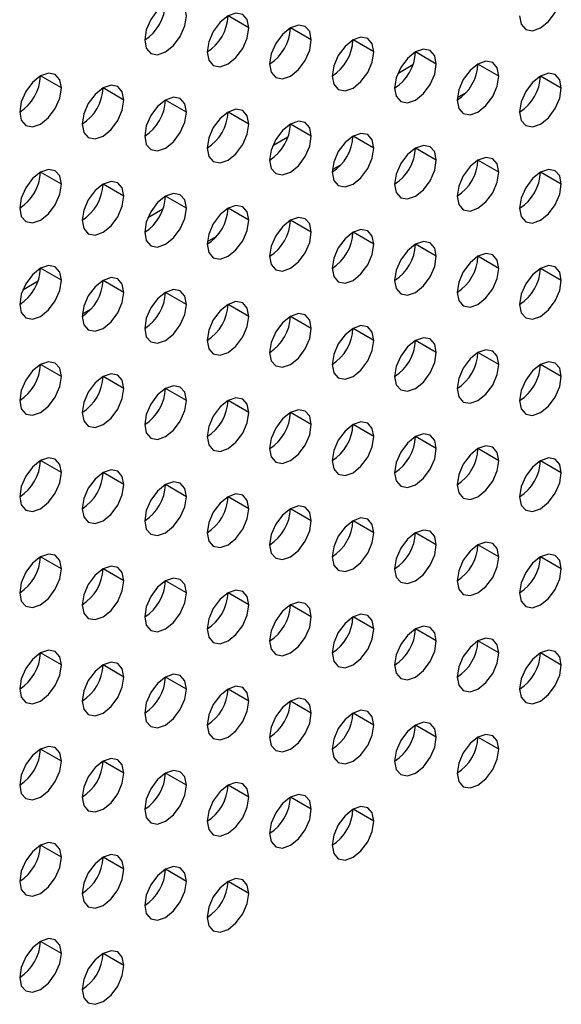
# Model space of a CAD drawing. Header units: millimetres. Extents: x 0 to 1118, y 0 to 864.
# Tile 151 of 256: x 946.16 to 948, y 612.69 to 616.03. Entities that reach past the tile are written whole.
import ezdxf

# ---------------------------------------------------------------- set-up
doc = ezdxf.new("R2010")
doc.units = ezdxf.units.MM

msp = doc.modelspace()

# ---------------------------------------------------------------- linework, layer by layer
at = {"color": 7, "linetype": 'Continuous', "lineweight": 25}
for p, q in [((946.9351, 616.0031), (946.8644, 616.0439)), ((947.1472, 615.9622), (947.0765, 616.003)), ((947.3594, 615.9214), (947.2887, 615.9622)), ((947.5715, 615.8805), (947.5008, 615.9213)), ((947.7836, 615.8397), (947.7129, 615.8805)), ((946.2987, 615.799), (946.228, 615.8398)), ((947.9958, 615.7988), (947.925, 615.8397)), ((946.5108, 615.7581), (946.4401, 615.799)), ((946.723, 615.7173), (946.6523, 615.7581)), ((947.672, 615.7828), (947.6425, 615.7658)), ((946.9351, 615.6765), (946.8644, 615.7173)), ((947.1472, 615.6356), (947.0765, 615.6764)), ((947.3594, 615.5948), (947.2887, 615.6356)), ((947.5715, 615.5539), (947.5008, 615.5947)), ((947.7836, 615.5131), (947.7129, 615.5539)), ((947.2477, 615.5379), (947.2182, 615.5209)), ((946.2987, 615.4724), (946.228, 615.5132)), ((947.9958, 615.4722), (947.925, 615.513)), ((946.5108, 615.4315), (946.4401, 615.4723)), ((946.723, 615.3907), (946.6523, 615.4315)), ((946.9351, 615.3498), (946.8644, 615.3907)), ((947.1472, 615.309), (947.0765, 615.3498)), ((946.8235, 615.293), (946.794, 615.276)), ((947.3594, 615.2681), (947.2887, 615.309)), ((947.5715, 615.2273), (947.5008, 615.2681)), ((947.7836, 615.1864), (947.7129, 615.2273)), ((946.2987, 615.1458), (946.228, 615.1866)), ((947.9958, 615.1456), (947.925, 615.1864)), ((946.5108, 615.1049), (946.4401, 615.1457)), ((946.723, 615.0641), (946.6523, 615.1049)), ((946.3992, 615.0481), (946.3697, 615.031)), ((946.9351, 615.0232), (946.8644, 615.064)), ((947.1472, 614.9824), (947.0765, 615.0232)), ((947.3594, 614.9415), (947.2887, 614.9823)), ((947.5715, 614.9007), (947.5008, 614.9415)), ((947.7836, 614.8598), (947.7129, 614.9007)), ((946.2987, 614.8191), (946.228, 614.86)), ((947.9958, 614.819), (947.925, 614.8598)), ((946.5108, 614.7783), (946.4401, 614.8191)), ((946.723, 614.7374), (946.6523, 614.7783)), ((946.9351, 614.6966), (946.8644, 614.7374)), ((947.1472, 614.6558), (947.0765, 614.6966)), ((947.3594, 614.6149), (947.2887, 614.6557)), ((947.5715, 614.5741), (947.5008, 614.6149)), ((947.7836, 614.5332), (947.7129, 614.574)), ((946.2987, 614.4925), (946.228, 614.5333)), ((947.9958, 614.4924), (947.925, 614.5332)), ((946.5108, 614.4517), (946.4401, 614.4925)), ((946.723, 614.4108), (946.6523, 614.4517)), ((946.9351, 614.37), (946.8644, 614.4108)), ((947.1472, 614.3291), (947.0765, 614.37)), ((947.3594, 614.2883), (947.2887, 614.3291)), ((947.5715, 614.2474), (947.5008, 614.2883)), ((947.7836, 614.2066), (947.7129, 614.2474)), ((946.2987, 614.1659), (946.228, 614.2067)), ((947.9958, 614.1658), (947.925, 614.2066)), ((946.5108, 614.1251), (946.4401, 614.1659)), ((946.723, 614.0842), (946.6523, 614.125)), ((946.9351, 614.0434), (946.8644, 614.0842)), ((947.1472, 614.0025), (947.0765, 614.0433)), ((947.3594, 613.9617), (947.2887, 614.0025)), ((947.5715, 613.9208), (947.5008, 613.9616)), ((947.7836, 613.88), (947.7129, 613.9208)), ((946.2987, 613.8393), (946.228, 613.8801)), ((947.9958, 613.8391), (947.925, 613.88)), ((946.5108, 613.7984), (946.4401, 613.8393)), ((946.723, 613.7576), (946.6523, 613.7984)), ((946.9351, 613.7168), (946.8644, 613.7576)), ((947.1472, 613.6759), (947.0765, 613.7167)), ((947.3594, 613.6351), (947.2887, 613.6759)), ((947.5715, 613.5942), (947.5008, 613.635)), ((947.7836, 613.5534), (947.7129, 613.5942)), ((946.2987, 613.5127), (946.228, 613.5535)), ((946.5108, 613.4718), (946.4401, 613.5127)), ((946.723, 613.431), (946.6523, 613.4718)), ((946.9351, 613.3901), (946.8644, 613.431)), ((947.1472, 613.3493), (947.0765, 613.3901)), ((947.3594, 613.3084), (947.2887, 613.3493)), ((946.2987, 613.1861), (946.228, 613.2269)), ((946.5108, 613.1452), (946.4401, 613.186)), ((946.723, 613.1044), (946.6523, 613.1452)), ((946.9351, 613.0635), (946.8644, 613.1043)), ((946.2987, 612.8594), (946.228, 612.9003)), ((946.5108, 612.8186), (946.4401, 612.8594))]:
    msp.add_line(p, q, dxfattribs=at)
at = {"color": 8, "linetype": 'Continuous', "lineweight": 25}
for p, q in [((947.4922, 615.8773), (947.4405, 615.8475)), ((947.0679, 615.6324), (947.0162, 615.6026)), ((946.6437, 615.3875), (946.5919, 615.3576)), ((946.2194, 615.1426), (946.1677, 615.1127))]:
    msp.add_line(p, q, dxfattribs=at)
at = {"color": 7, "linetype": 'Continuous', "lineweight": 25, "flags": 128}
for points in [[(947.8543, 616.0438), (947.8597, 616.0157), (947.875, 615.998), (947.898, 615.9936), (947.925, 616.003), (947.9521, 616.0248), (947.975, 616.0558), (947.9904, 616.0911), (947.9958, 616.1254)], [(946.723, 616.0439), (946.7176, 616.0721), (946.7023, 616.0897), (946.6793, 616.0942), (946.6523, 616.0847), (946.6252, 616.0629), (946.6023, 616.032), (946.5869, 615.9966), (946.5815, 615.9623)], [(946.9351, 616.0031), (946.9297, 616.0312), (946.9144, 616.0488), (946.8914, 616.0533), (946.8644, 616.0439), (946.8373, 616.0221), (946.8144, 615.9911), (946.7991, 615.9558), (946.7937, 615.9214)], [(946.5815, 615.9623), (946.5869, 615.9341), (946.6023, 615.9165), (946.6252, 615.912), (946.6523, 615.9214), (946.6793, 615.9433), (946.7023, 615.9742), (946.7176, 616.0096), (946.723, 616.0439)], [(946.7937, 615.9214), (946.7991, 615.8933), (946.8144, 615.8756), (946.8373, 615.8712), (946.8644, 615.8806), (946.8914, 615.9024), (946.9144, 615.9334), (946.9297, 615.9687), (946.9351, 616.0031)], [(947.1472, 615.9622), (947.1418, 615.9904), (947.1265, 616.008), (947.1036, 616.0125), (947.0765, 616.0031), (947.0495, 615.9812), (947.0265, 615.9503), (947.0112, 615.9149), (947.0058, 615.8806)], [(947.0058, 615.8806), (947.0112, 615.8524), (947.0265, 615.8348), (947.0495, 615.8303), (947.0765, 615.8397), (947.1036, 615.8616), (947.1265, 615.8925), (947.1418, 615.9279), (947.1472, 615.9622)], [(947.3594, 615.9214), (947.354, 615.9495), (947.3387, 615.9672), (947.3157, 615.9716), (947.2887, 615.9622), (947.2616, 615.9404), (947.2387, 615.9094), (947.2233, 615.8741), (947.2179, 615.8397)], [(947.2179, 615.8397), (947.2233, 615.8116), (947.2387, 615.794), (947.2616, 615.7895), (947.2887, 615.7989), (947.3157, 615.8207), (947.3387, 615.8517), (947.354, 615.887), (947.3594, 615.9214)], [(947.5715, 615.8805), (947.5661, 615.9087), (947.5508, 615.9263), (947.5278, 615.9308), (947.5008, 615.9214), (947.4737, 615.8995), (947.4508, 615.8686), (947.4355, 615.8332), (947.4301, 615.7989)], [(947.7836, 615.8397), (947.7782, 615.8678), (947.7629, 615.8855), (947.74, 615.8899), (947.7129, 615.8805), (947.6859, 615.8587), (947.6629, 615.8277), (947.6476, 615.7924), (947.6422, 615.758)], [(947.4301, 615.7989), (947.4355, 615.7707), (947.4508, 615.7531), (947.4737, 615.7486), (947.5008, 615.7581), (947.5278, 615.7799), (947.5508, 615.8108), (947.5661, 615.8462), (947.5715, 615.8805)], [(946.2987, 615.799), (946.2933, 615.8271), (946.278, 615.8448), (946.2551, 615.8492), (946.228, 615.8398), (946.2009, 615.818), (946.178, 615.787), (946.1627, 615.7517), (946.1573, 615.7174)], [(947.6422, 615.758), (947.6476, 615.7299), (947.6629, 615.7123), (947.6859, 615.7078), (947.7129, 615.7172), (947.74, 615.739), (947.7629, 615.77), (947.7782, 615.8053), (947.7836, 615.8397)], [(947.9958, 615.7988), (947.9904, 615.827), (947.975, 615.8446), (947.9521, 615.8491), (947.925, 615.8397), (947.898, 615.8178), (947.875, 615.7869), (947.8597, 615.7515), (947.8543, 615.7172)], [(946.1573, 615.7174), (946.1627, 615.6892), (946.178, 615.6716), (946.2009, 615.6671), (946.228, 615.6765), (946.2551, 615.6984), (946.278, 615.7293), (946.2933, 615.7646), (946.2987, 615.799)], [(946.5108, 615.7581), (946.5055, 615.7863), (946.4901, 615.8039), (946.4672, 615.8084), (946.4401, 615.799), (946.4131, 615.7771), (946.3901, 615.7462), (946.3748, 615.7109), (946.3694, 615.6765)], [(947.8543, 615.7172), (947.8597, 615.6891), (947.875, 615.6714), (947.898, 615.667), (947.925, 615.6764), (947.9521, 615.6982), (947.975, 615.7291), (947.9904, 615.7645), (947.9958, 615.7988)], [(946.3694, 615.6765), (946.3748, 615.6484), (946.3901, 615.6307), (946.4131, 615.6263), (946.4401, 615.6357), (946.4672, 615.6575), (946.4901, 615.6885), (946.5055, 615.7238), (946.5108, 615.7581)], [(946.723, 615.7173), (946.7176, 615.7454), (946.7023, 615.7631), (946.6793, 615.7675), (946.6523, 615.7581), (946.6252, 615.7363), (946.6023, 615.7054), (946.5869, 615.67), (946.5815, 615.6357)], [(946.5815, 615.6357), (946.5869, 615.6075), (946.6023, 615.5899), (946.6252, 615.5854), (946.6523, 615.5948), (946.6793, 615.6167), (946.7023, 615.6476), (946.7176, 615.6829), (946.723, 615.7173)], [(946.9351, 615.6765), (946.9297, 615.7046), (946.9144, 615.7222), (946.8914, 615.7267), (946.8644, 615.7173), (946.8373, 615.6954), (946.8144, 615.6645), (946.7991, 615.6292), (946.7937, 615.5948)], [(947.1472, 615.6356), (947.1418, 615.6637), (947.1265, 615.6814), (947.1036, 615.6858), (947.0765, 615.6764), (947.0495, 615.6546), (947.0265, 615.6237), (947.0112, 615.5883), (947.0058, 615.554)], [(946.7937, 615.5948), (946.7991, 615.5667), (946.8144, 615.549), (946.8373, 615.5446), (946.8644, 615.554), (946.8914, 615.5758), (946.9144, 615.6068), (946.9297, 615.6421), (946.9351, 615.6765)], [(947.0058, 615.554), (947.0112, 615.5258), (947.0265, 615.5082), (947.0495, 615.5037), (947.0765, 615.5131), (947.1036, 615.535), (947.1265, 615.5659), (947.1418, 615.6012), (947.1472, 615.6356)], [(947.3594, 615.5948), (947.354, 615.6229), (947.3387, 615.6405), (947.3157, 615.645), (947.2887, 615.6356), (947.2616, 615.6138), (947.2387, 615.5828), (947.2233, 615.5475), (947.2179, 615.5131)], [(947.2179, 615.5131), (947.2233, 615.485), (947.2387, 615.4673), (947.2616, 615.4629), (947.2887, 615.4723), (947.3157, 615.4941), (947.3387, 615.5251), (947.354, 615.5604), (947.3594, 615.5948)], [(947.5715, 615.5539), (947.5661, 615.5821), (947.5508, 615.5997), (947.5278, 615.6042), (947.5008, 615.5947), (947.4737, 615.5729), (947.4508, 615.542), (947.4355, 615.5066), (947.4301, 615.4723)], [(947.4301, 615.4723), (947.4355, 615.4441), (947.4508, 615.4265), (947.4737, 615.422), (947.5008, 615.4314), (947.5278, 615.4533), (947.5508, 615.4842), (947.5661, 615.5196), (947.5715, 615.5539)], [(947.7836, 615.5131), (947.7782, 615.5412), (947.7629, 615.5588), (947.74, 615.5633), (947.7129, 615.5539), (947.6859, 615.5321), (947.6629, 615.5011), (947.6476, 615.4658), (947.6422, 615.4314)], [(946.2987, 615.4724), (946.2933, 615.5005), (946.278, 615.5182), (946.2551, 615.5226), (946.228, 615.5132), (946.2009, 615.4914), (946.178, 615.4604), (946.1627, 615.4251), (946.1573, 615.3907)], [(947.9958, 615.4722), (947.9904, 615.5004), (947.975, 615.518), (947.9521, 615.5225), (947.925, 615.5131), (947.898, 615.4912), (947.875, 615.4603), (947.8597, 615.4249), (947.8543, 615.3906)], [(947.6422, 615.4314), (947.6476, 615.4033), (947.6629, 615.3856), (947.6859, 615.3812), (947.7129, 615.3906), (947.74, 615.4124), (947.7629, 615.4434), (947.7782, 615.4787), (947.7836, 615.5131)], [(946.1573, 615.3907), (946.1627, 615.3626), (946.178, 615.345), (946.2009, 615.3405), (946.228, 615.3499), (946.2551, 615.3717), (946.278, 615.4027), (946.2933, 615.438), (946.2987, 615.4724)], [(946.5108, 615.4315), (946.5055, 615.4597), (946.4901, 615.4773), (946.4672, 615.4818), (946.4401, 615.4724), (946.4131, 615.4505), (946.3901, 615.4196), (946.3748, 615.3842), (946.3694, 615.3499)], [(947.8543, 615.3906), (947.8597, 615.3624), (947.875, 615.3448), (947.898, 615.3403), (947.925, 615.3497), (947.9521, 615.3716), (947.975, 615.4025), (947.9904, 615.4379), (947.9958, 615.4722)], [(946.3694, 615.3499), (946.3748, 615.3217), (946.3901, 615.3041), (946.4131, 615.2996), (946.4401, 615.3091), (946.4672, 615.3309), (946.4901, 615.3618), (946.5055, 615.3972), (946.5108, 615.4315)], [(946.723, 615.3907), (946.7176, 615.4188), (946.7023, 615.4365), (946.6793, 615.4409), (946.6523, 615.4315), (946.6252, 615.4097), (946.6023, 615.3787), (946.5869, 615.3434), (946.5815, 615.309)], [(946.5815, 615.309), (946.5869, 615.2809), (946.6023, 615.2633), (946.6252, 615.2588), (946.6523, 615.2682), (946.6793, 615.29), (946.7023, 615.321), (946.7176, 615.3563), (946.723, 615.3907)], [(946.9351, 615.3498), (946.9297, 615.378), (946.9144, 615.3956), (946.8914, 615.4001), (946.8644, 615.3907), (946.8373, 615.3688), (946.8144, 615.3379), (946.7991, 615.3025), (946.7937, 615.2682)], [(946.7937, 615.2682), (946.7991, 615.2401), (946.8144, 615.2224), (946.8373, 615.218), (946.8644, 615.2274), (946.8914, 615.2492), (946.9144, 615.2801), (946.9297, 615.3155), (946.9351, 615.3498)], [(947.1472, 615.309), (947.1418, 615.3371), (947.1265, 615.3548), (947.1036, 615.3592), (947.0765, 615.3498), (947.0495, 615.328), (947.0265, 615.297), (947.0112, 615.2617), (947.0058, 615.2273)], [(947.3594, 615.2681), (947.354, 615.2963), (947.3387, 615.3139), (947.3157, 615.3184), (947.2887, 615.309), (947.2616, 615.2871), (947.2387, 615.2562), (947.2233, 615.2209), (947.2179, 615.1865)], [(947.0058, 615.2273), (947.0112, 615.1992), (947.0265, 615.1816), (947.0495, 615.1771), (947.0765, 615.1865), (947.1036, 615.2084), (947.1265, 615.2393), (947.1418, 615.2746), (947.1472, 615.309)], [(947.2179, 615.1865), (947.2233, 615.1584), (947.2387, 615.1407), (947.2616, 615.1363), (947.2887, 615.1457), (947.3157, 615.1675), (947.3387, 615.1984), (947.354, 615.2338), (947.3594, 615.2681)], [(947.5715, 615.2273), (947.5661, 615.2554), (947.5508, 615.2731), (947.5278, 615.2775), (947.5008, 615.2681), (947.4737, 615.2463), (947.4508, 615.2153), (947.4355, 615.18), (947.4301, 615.1457)], [(947.4301, 615.1457), (947.4355, 615.1175), (947.4508, 615.0999), (947.4737, 615.0954), (947.5008, 615.1048), (947.5278, 615.1267), (947.5508, 615.1576), (947.5661, 615.1929), (947.5715, 615.2273)], [(947.7836, 615.1864), (947.7782, 615.2146), (947.7629, 615.2322), (947.74, 615.2367), (947.7129, 615.2273), (947.6859, 615.2054), (947.6629, 615.1745), (947.6476, 615.1392), (947.6422, 615.1048)], [(946.2987, 615.1458), (946.2933, 615.1739), (946.278, 615.1915), (946.2551, 615.196), (946.228, 615.1866), (946.2009, 615.1648), (946.178, 615.1338), (946.1627, 615.0985), (946.1573, 615.0641)], [(947.6422, 615.1048), (947.6476, 615.0767), (947.6629, 615.059), (947.6859, 615.0546), (947.7129, 615.064), (947.74, 615.0858), (947.7629, 615.1168), (947.7782, 615.1521), (947.7836, 615.1864)], [(947.9958, 615.1456), (947.9904, 615.1737), (947.975, 615.1914), (947.9521, 615.1958), (947.925, 615.1864), (947.898, 615.1646), (947.875, 615.1337), (947.8597, 615.0983), (947.8543, 615.064)], [(946.5108, 615.1049), (946.5055, 615.1331), (946.4901, 615.1507), (946.4672, 615.1552), (946.4401, 615.1457), (946.4131, 615.1239), (946.3901, 615.093), (946.3748, 615.0576), (946.3694, 615.0233)], [(946.1573, 615.0641), (946.1627, 615.036), (946.178, 615.0183), (946.2009, 615.0139), (946.228, 615.0233), (946.2551, 615.0451), (946.278, 615.0761), (946.2933, 615.1114), (946.2987, 615.1458)], [(947.8543, 615.064), (947.8597, 615.0358), (947.875, 615.0182), (947.898, 615.0137), (947.925, 615.0231), (947.9521, 615.045), (947.975, 615.0759), (947.9904, 615.1112), (947.9958, 615.1456)], [(946.3694, 615.0233), (946.3748, 614.9951), (946.3901, 614.9775), (946.4131, 614.973), (946.4401, 614.9824), (946.4672, 615.0043), (946.4901, 615.0352), (946.5055, 615.0706), (946.5108, 615.1049)], [(946.723, 615.0641), (946.7176, 615.0922), (946.7023, 615.1098), (946.6793, 615.1143), (946.6523, 615.1049), (946.6252, 615.0831), (946.6023, 615.0521), (946.5869, 615.0168), (946.5815, 614.9824)], [(946.5815, 614.9824), (946.5869, 614.9543), (946.6023, 614.9366), (946.6252, 614.9322), (946.6523, 614.9416), (946.6793, 614.9634), (946.7023, 614.9944), (946.7176, 615.0297), (946.723, 615.0641)], [(946.9351, 615.0232), (946.9297, 615.0514), (946.9144, 615.069), (946.8914, 615.0735), (946.8644, 615.0641), (946.8373, 615.0422), (946.8144, 615.0113), (946.7991, 614.9759), (946.7937, 614.9416)], [(946.7937, 614.9416), (946.7991, 614.9134), (946.8144, 614.8958), (946.8373, 614.8913), (946.8644, 614.9007), (946.8914, 614.9226), (946.9144, 614.9535), (946.9297, 614.9889), (946.9351, 615.0232)], [(947.1472, 614.9824), (947.1418, 615.0105), (947.1265, 615.0282), (947.1036, 615.0326), (947.0765, 615.0232), (947.0495, 615.0014), (947.0265, 614.9704), (947.0112, 614.9351), (947.0058, 614.9007)], [(947.0058, 614.9007), (947.0112, 614.8726), (947.0265, 614.8549), (947.0495, 614.8505), (947.0765, 614.8599), (947.1036, 614.8817), (947.1265, 614.9127), (947.1418, 614.948), (947.1472, 614.9824)], [(947.3594, 614.9415), (947.354, 614.9697), (947.3387, 614.9873), (947.3157, 614.9918), (947.2887, 614.9824), (947.2616, 614.9605), (947.2387, 614.9296), (947.2233, 614.8942), (947.2179, 614.8599)], [(947.5715, 614.9007), (947.5661, 614.9288), (947.5508, 614.9465), (947.5278, 614.9509), (947.5008, 614.9415), (947.4737, 614.9197), (947.4508, 614.8887), (947.4355, 614.8534), (947.4301, 614.819)], [(947.2179, 614.8599), (947.2233, 614.8317), (947.2387, 614.8141), (947.2616, 614.8096), (947.2887, 614.8191), (947.3157, 614.8409), (947.3387, 614.8718), (947.354, 614.9072), (947.3594, 614.9415)], [(947.4301, 614.819), (947.4355, 614.7909), (947.4508, 614.7733), (947.4737, 614.7688), (947.5008, 614.7782), (947.5278, 614.8), (947.5508, 614.831), (947.5661, 614.8663), (947.5715, 614.9007)], [(947.7836, 614.8598), (947.7782, 614.888), (947.7629, 614.9056), (947.74, 614.9101), (947.7129, 614.9007), (947.6859, 614.8788), (947.6629, 614.8479), (947.6476, 614.8125), (947.6422, 614.7782)], [(946.2987, 614.8191), (946.2933, 614.8473), (946.278, 614.8649), (946.2551, 614.8694), (946.228, 614.86), (946.2009, 614.8381), (946.178, 614.8072), (946.1627, 614.7719), (946.1573, 614.7375)], [(947.6422, 614.7782), (947.6476, 614.75), (947.6629, 614.7324), (947.6859, 614.728), (947.7129, 614.7374), (947.74, 614.7592), (947.7629, 614.7901), (947.7782, 614.8255), (947.7836, 614.8598)], [(947.9958, 614.819), (947.9904, 614.8471), (947.975, 614.8648), (947.9521, 614.8692), (947.925, 614.8598), (947.898, 614.838), (947.875, 614.807), (947.8597, 614.7717), (947.8543, 614.7373)], [(946.1573, 614.7375), (946.1627, 614.7094), (946.178, 614.6917), (946.2009, 614.6873), (946.228, 614.6967), (946.2551, 614.7185), (946.278, 614.7494), (946.2933, 614.7848), (946.2987, 614.8191)], [(946.5108, 614.7783), (946.5055, 614.8064), (946.4901, 614.8241), (946.4672, 614.8285), (946.4401, 614.8191), (946.4131, 614.7973), (946.3901, 614.7663), (946.3748, 614.731), (946.3694, 614.6967)], [(947.8543, 614.7373), (947.8597, 614.7092), (947.875, 614.6916), (947.898, 614.6871), (947.925, 614.6965), (947.9521, 614.7183), (947.975, 614.7493), (947.9904, 614.7846), (947.9958, 614.819)], [(946.723, 614.7374), (946.7176, 614.7656), (946.7023, 614.7832), (946.6793, 614.7877), (946.6523, 614.7783), (946.6252, 614.7564), (946.6023, 614.7255), (946.5869, 614.6902), (946.5815, 614.6558)], [(946.3694, 614.6967), (946.3748, 614.6685), (946.3901, 614.6509), (946.4131, 614.6464), (946.4401, 614.6558), (946.4672, 614.6777), (946.4901, 614.7086), (946.5055, 614.7439), (946.5108, 614.7783)], [(946.9351, 614.6966), (946.9297, 614.7247), (946.9144, 614.7424), (946.8914, 614.7468), (946.8644, 614.7374), (946.8373, 614.7156), (946.8144, 614.6847), (946.7991, 614.6493), (946.7937, 614.615)], [(946.5815, 614.6558), (946.5869, 614.6277), (946.6023, 614.61), (946.6252, 614.6056), (946.6523, 614.615), (946.6793, 614.6368), (946.7023, 614.6678), (946.7176, 614.7031), (946.723, 614.7374)], [(946.7937, 614.615), (946.7991, 614.5868), (946.8144, 614.5692), (946.8373, 614.5647), (946.8644, 614.5741), (946.8914, 614.596), (946.9144, 614.6269), (946.9297, 614.6622), (946.9351, 614.6966)], [(947.1472, 614.6558), (947.1418, 614.6839), (947.1265, 614.7015), (947.1036, 614.706), (947.0765, 614.6966), (947.0495, 614.6748), (947.0265, 614.6438), (947.0112, 614.6085), (947.0058, 614.5741)], [(947.0058, 614.5741), (947.0112, 614.546), (947.0265, 614.5283), (947.0495, 614.5239), (947.0765, 614.5333), (947.1036, 614.5551), (947.1265, 614.5861), (947.1418, 614.6214), (947.1472, 614.6558)], [(947.3594, 614.6149), (947.354, 614.643), (947.3387, 614.6607), (947.3157, 614.6651), (947.2887, 614.6557), (947.2616, 614.6339), (947.2387, 614.603), (947.2233, 614.5676), (947.2179, 614.5333)], [(947.2179, 614.5333), (947.2233, 614.5051), (947.2387, 614.4875), (947.2616, 614.483), (947.2887, 614.4924), (947.3157, 614.5143), (947.3387, 614.5452), (947.354, 614.5806), (947.3594, 614.6149)], [(947.5715, 614.5741), (947.5661, 614.6022), (947.5508, 614.6198), (947.5278, 614.6243), (947.5008, 614.6149), (947.4737, 614.5931), (947.4508, 614.5621), (947.4355, 614.5268), (947.4301, 614.4924)], [(947.7836, 614.5332), (947.7782, 614.5614), (947.7629, 614.579), (947.74, 614.5835), (947.7129, 614.574), (947.6859, 614.5522), (947.6629, 614.5213), (947.6476, 614.4859), (947.6422, 614.4516)], [(947.4301, 614.4924), (947.4355, 614.4643), (947.4508, 614.4466), (947.4737, 614.4422), (947.5008, 614.4516), (947.5278, 614.4734), (947.5508, 614.5044), (947.5661, 614.5397), (947.5715, 614.5741)], [(946.2987, 614.4925), (946.2933, 614.5207), (946.278, 614.5383), (946.2551, 614.5428), (946.228, 614.5334), (946.2009, 614.5115), (946.178, 614.4806), (946.1627, 614.4452), (946.1573, 614.4109)], [(947.6422, 614.4516), (947.6476, 614.4234), (947.6629, 614.4058), (947.6859, 614.4013), (947.7129, 614.4107), (947.74, 614.4326), (947.7629, 614.4635), (947.7782, 614.4989), (947.7836, 614.5332)], [(947.9958, 614.4924), (947.9904, 614.5205), (947.975, 614.5381), (947.9521, 614.5426), (947.925, 614.5332), (947.898, 614.5114), (947.875, 614.4804), (947.8597, 614.4451), (947.8543, 614.4107)], [(946.1573, 614.4109), (946.1627, 614.3827), (946.178, 614.3651), (946.2009, 614.3606), (946.228, 614.3701), (946.2551, 614.3919), (946.278, 614.4228), (946.2933, 614.4582), (946.2987, 614.4925)], [(946.5108, 614.4517), (946.5055, 614.4798), (946.4901, 614.4975), (946.4672, 614.5019), (946.4401, 614.4925), (946.4131, 614.4707), (946.3901, 614.4397), (946.3748, 614.4044), (946.3694, 614.37)], [(947.8543, 614.4107), (947.8597, 614.3826), (947.875, 614.3649), (947.898, 614.3605), (947.925, 614.3699), (947.9521, 614.3917), (947.975, 614.4227), (947.9904, 614.458), (947.9958, 614.4924)], [(946.3694, 614.37), (946.3748, 614.3419), (946.3901, 614.3243), (946.4131, 614.3198), (946.4401, 614.3292), (946.4672, 614.351), (946.4901, 614.382), (946.5055, 614.4173), (946.5108, 614.4517)], [(946.723, 614.4108), (946.7176, 614.439), (946.7023, 614.4566), (946.6793, 614.4611), (946.6523, 614.4517), (946.6252, 614.4298), (946.6023, 614.3989), (946.5869, 614.3635), (946.5815, 614.3292)], [(946.9351, 614.37), (946.9297, 614.3981), (946.9144, 614.4158), (946.8914, 614.4202), (946.8644, 614.4108), (946.8373, 614.389), (946.8144, 614.358), (946.7991, 614.3227), (946.7937, 614.2883)], [(946.5815, 614.3292), (946.5869, 614.3011), (946.6023, 614.2834), (946.6252, 614.279), (946.6523, 614.2884), (946.6793, 614.3102), (946.7023, 614.3411), (946.7176, 614.3765), (946.723, 614.4108)], [(947.1472, 614.3291), (947.1418, 614.3573), (947.1265, 614.3749), (947.1036, 614.3794), (947.0765, 614.37), (947.0495, 614.3481), (947.0265, 614.3172), (947.0112, 614.2819), (947.0058, 614.2475)], [(946.7937, 614.2883), (946.7991, 614.2602), (946.8144, 614.2426), (946.8373, 614.2381), (946.8644, 614.2475), (946.8914, 614.2693), (946.9144, 614.3003), (946.9297, 614.3356), (946.9351, 614.37)], [(947.0058, 614.2475), (947.0112, 614.2194), (947.0265, 614.2017), (947.0495, 614.1973), (947.0765, 614.2067), (947.1036, 614.2285), (947.1265, 614.2594), (947.1418, 614.2948), (947.1472, 614.3291)], [(947.3594, 614.2883), (947.354, 614.3164), (947.3387, 614.3341), (947.3157, 614.3385), (947.2887, 614.3291), (947.2616, 614.3073), (947.2387, 614.2763), (947.2233, 614.241), (947.2179, 614.2067)], [(947.2179, 614.2067), (947.2233, 614.1785), (947.2387, 614.1609), (947.2616, 614.1564), (947.2887, 614.1658), (947.3157, 614.1877), (947.3387, 614.2186), (947.354, 614.2539), (947.3594, 614.2883)], [(947.5715, 614.2474), (947.5661, 614.2756), (947.5508, 614.2932), (947.5278, 614.2977), (947.5008, 614.2883), (947.4737, 614.2664), (947.4508, 614.2355), (947.4355, 614.2002), (947.4301, 614.1658)], [(947.4301, 614.1658), (947.4355, 614.1377), (947.4508, 614.12), (947.4737, 614.1156), (947.5008, 614.125), (947.5278, 614.1468), (947.5508, 614.1778), (947.5661, 614.2131), (947.5715, 614.2474)], [(947.7836, 614.2066), (947.7782, 614.2347), (947.7629, 614.2524), (947.74, 614.2568), (947.7129, 614.2474), (947.6859, 614.2256), (947.6629, 614.1947), (947.6476, 614.1593), (947.6422, 614.125)], [(946.2987, 614.1659), (946.2933, 614.1941), (946.278, 614.2117), (946.2551, 614.2162), (946.228, 614.2067), (946.2009, 614.1849), (946.178, 614.154), (946.1627, 614.1186), (946.1573, 614.0843)], [(947.9958, 614.1658), (947.9904, 614.1939), (947.975, 614.2115), (947.9521, 614.216), (947.925, 614.2066), (947.898, 614.1847), (947.875, 614.1538), (947.8597, 614.1185), (947.8543, 614.0841)], [(947.6422, 614.125), (947.6476, 614.0968), (947.6629, 614.0792), (947.6859, 614.0747), (947.7129, 614.0841), (947.74, 614.106), (947.7629, 614.1369), (947.7782, 614.1722), (947.7836, 614.2066)], [(946.1573, 614.0843), (946.1627, 614.0561), (946.178, 614.0385), (946.2009, 614.034), (946.228, 614.0434), (946.2551, 614.0653), (946.278, 614.0962), (946.2933, 614.1316), (946.2987, 614.1659)], [(946.5108, 614.1251), (946.5055, 614.1532), (946.4901, 614.1708), (946.4672, 614.1753), (946.4401, 614.1659), (946.4131, 614.1441), (946.3901, 614.1131), (946.3748, 614.0778), (946.3694, 614.0434)], [(947.8543, 614.0841), (947.8597, 614.056), (947.875, 614.0383), (947.898, 614.0339), (947.925, 614.0433), (947.9521, 614.0651), (947.975, 614.0961), (947.9904, 614.1314), (947.9958, 614.1658)], [(946.3694, 614.0434), (946.3748, 614.0153), (946.3901, 613.9976), (946.4131, 613.9932), (946.4401, 614.0026), (946.4672, 614.0244), (946.4901, 614.0554), (946.5055, 614.0907), (946.5108, 614.1251)], [(946.723, 614.0842), (946.7176, 614.1124), (946.7023, 614.13), (946.6793, 614.1345), (946.6523, 614.1251), (946.6252, 614.1032), (946.6023, 614.0723), (946.5869, 614.0369), (946.5815, 614.0026)], [(946.5815, 614.0026), (946.5869, 613.9744), (946.6023, 613.9568), (946.6252, 613.9523), (946.6523, 613.9617), (946.6793, 613.9836), (946.7023, 614.0145), (946.7176, 614.0499), (946.723, 614.0842)], [(946.9351, 614.0434), (946.9297, 614.0715), (946.9144, 614.0892), (946.8914, 614.0936), (946.8644, 614.0842), (946.8373, 614.0624), (946.8144, 614.0314), (946.7991, 613.9961), (946.7937, 613.9617)], [(947.1472, 614.0025), (947.1418, 614.0307), (947.1265, 614.0483), (947.1036, 614.0528), (947.0765, 614.0434), (947.0495, 614.0215), (947.0265, 613.9906), (947.0112, 613.9552), (947.0058, 613.9209)], [(946.7937, 613.9617), (946.7991, 613.9336), (946.8144, 613.9159), (946.8373, 613.9115), (946.8644, 613.9209), (946.8914, 613.9427), (946.9144, 613.9737), (946.9297, 614.009), (946.9351, 614.0434)], [(947.3594, 613.9617), (947.354, 613.9898), (947.3387, 614.0075), (947.3157, 614.0119), (947.2887, 614.0025), (947.2616, 613.9807), (947.2387, 613.9497), (947.2233, 613.9144), (947.2179, 613.88)], [(947.0058, 613.9209), (947.0112, 613.8927), (947.0265, 613.8751), (947.0495, 613.8706), (947.0765, 613.88), (947.1036, 613.9019), (947.1265, 613.9328), (947.1418, 613.9682), (947.1472, 614.0025)], [(947.2179, 613.88), (947.2233, 613.8519), (947.2387, 613.8343), (947.2616, 613.8298), (947.2887, 613.8392), (947.3157, 613.861), (947.3387, 613.892), (947.354, 613.9273), (947.3594, 613.9617)], [(947.5715, 613.9208), (947.5661, 613.949), (947.5508, 613.9666), (947.5278, 613.9711), (947.5008, 613.9617), (947.4737, 613.9398), (947.4508, 613.9089), (947.4355, 613.8735), (947.4301, 613.8392)], [(947.4301, 613.8392), (947.4355, 613.811), (947.4508, 613.7934), (947.4737, 613.7889), (947.5008, 613.7984), (947.5278, 613.8202), (947.5508, 613.8511), (947.5661, 613.8865), (947.5715, 613.9208)], [(947.7836, 613.88), (947.7782, 613.9081), (947.7629, 613.9258), (947.74, 613.9302), (947.7129, 613.9208), (947.6859, 613.899), (947.6629, 613.868), (947.6476, 613.8327), (947.6422, 613.7983)], [(946.2987, 613.8393), (946.2933, 613.8674), (946.278, 613.8851), (946.2551, 613.8895), (946.228, 613.8801), (946.2009, 613.8583), (946.178, 613.8273), (946.1627, 613.792), (946.1573, 613.7577)], [(947.6422, 613.7983), (947.6476, 613.7702), (947.6629, 613.7526), (947.6859, 613.7481), (947.7129, 613.7575), (947.74, 613.7793), (947.7629, 613.8103), (947.7782, 613.8456), (947.7836, 613.88)], [(947.9958, 613.8391), (947.9904, 613.8673), (947.975, 613.8849), (947.9521, 613.8894), (947.925, 613.88), (947.898, 613.8581), (947.875, 613.8272), (947.8597, 613.7918), (947.8543, 613.7575)], [(946.5108, 613.7984), (946.5055, 613.8266), (946.4901, 613.8442), (946.4672, 613.8487), (946.4401, 613.8393), (946.4131, 613.8174), (946.3901, 613.7865), (946.3748, 613.7512), (946.3694, 613.7168)], [(946.1573, 613.7577), (946.1627, 613.7295), (946.178, 613.7119), (946.2009, 613.7074), (946.228, 613.7168), (946.2551, 613.7387), (946.278, 613.7696), (946.2933, 613.8049), (946.2987, 613.8393)], [(947.8543, 613.7575), (947.8597, 613.7294), (947.875, 613.7117), (947.898, 613.7073), (947.925, 613.7167), (947.9521, 613.7385), (947.975, 613.7694), (947.9904, 613.8048), (947.9958, 613.8391)], [(946.3694, 613.7168), (946.3748, 613.6887), (946.3901, 613.671), (946.4131, 613.6666), (946.4401, 613.676), (946.4672, 613.6978), (946.4901, 613.7288), (946.5055, 613.7641), (946.5108, 613.7984)], [(946.723, 613.7576), (946.7176, 613.7857), (946.7023, 613.8034), (946.6793, 613.8078), (946.6523, 613.7984), (946.6252, 613.7766), (946.6023, 613.7457), (946.5869, 613.7103), (946.5815, 613.676)], [(946.5815, 613.676), (946.5869, 613.6478), (946.6023, 613.6302), (946.6252, 613.6257), (946.6523, 613.6351), (946.6793, 613.657), (946.7023, 613.6879), (946.7176, 613.7232), (946.723, 613.7576)], [(946.9351, 613.7168), (946.9297, 613.7449), (946.9144, 613.7625), (946.8914, 613.767), (946.8644, 613.7576), (946.8373, 613.7358), (946.8144, 613.7048), (946.7991, 613.6695), (946.7937, 613.6351)], [(946.7937, 613.6351), (946.7991, 613.607), (946.8144, 613.5893), (946.8373, 613.5849), (946.8644, 613.5943), (946.8914, 613.6161), (946.9144, 613.6471), (946.9297, 613.6824), (946.9351, 613.7168)], [(947.1472, 613.6759), (947.1418, 613.704), (947.1265, 613.7217), (947.1036, 613.7261), (947.0765, 613.7167), (947.0495, 613.6949), (947.0265, 613.664), (947.0112, 613.6286), (947.0058, 613.5943)], [(947.3594, 613.6351), (947.354, 613.6632), (947.3387, 613.6808), (947.3157, 613.6853), (947.2887, 613.6759), (947.2616, 613.6541), (947.2387, 613.6231), (947.2233, 613.5878), (947.2179, 613.5534)], [(947.0058, 613.5943), (947.0112, 613.5661), (947.0265, 613.5485), (947.0495, 613.544), (947.0765, 613.5534), (947.1036, 613.5753), (947.1265, 613.6062), (947.1418, 613.6416), (947.1472, 613.6759)], [(947.5715, 613.5942), (947.5661, 613.6224), (947.5508, 613.64), (947.5278, 613.6445), (947.5008, 613.635), (947.4737, 613.6132), (947.4508, 613.5823), (947.4355, 613.5469), (947.4301, 613.5126)], [(947.2179, 613.5534), (947.2233, 613.5253), (947.2387, 613.5076), (947.2616, 613.5032), (947.2887, 613.5126), (947.3157, 613.5344), (947.3387, 613.5654), (947.354, 613.6007), (947.3594, 613.6351)], [(947.4301, 613.5126), (947.4355, 613.4844), (947.4508, 613.4668), (947.4737, 613.4623), (947.5008, 613.4717), (947.5278, 613.4936), (947.5508, 613.5245), (947.5661, 613.5599), (947.5715, 613.5942)], [(947.7836, 613.5534), (947.7782, 613.5815), (947.7629, 613.5991), (947.74, 613.6036), (947.7129, 613.5942), (947.6859, 613.5724), (947.6629, 613.5414), (947.6476, 613.5061), (947.6422, 613.4717)], [(946.2987, 613.5127), (946.2933, 613.5408), (946.278, 613.5585), (946.2551, 613.5629), (946.228, 613.5535), (946.2009, 613.5317), (946.178, 613.5007), (946.1627, 613.4654), (946.1573, 613.431)], [(947.6422, 613.4717), (947.6476, 613.4436), (947.6629, 613.4259), (947.6859, 613.4215), (947.7129, 613.4309), (947.74, 613.4527), (947.7629, 613.4837), (947.7782, 613.519), (947.7836, 613.5534)], [(946.1573, 613.431), (946.1627, 613.4029), (946.178, 613.3853), (946.2009, 613.3808), (946.228, 613.3902), (946.2551, 613.412), (946.278, 613.443), (946.2933, 613.4783), (946.2987, 613.5127)], [(946.5108, 613.4718), (946.5055, 613.5), (946.4901, 613.5176), (946.4672, 613.5221), (946.4401, 613.5127), (946.4131, 613.4908), (946.3901, 613.4599), (946.3748, 613.4245), (946.3694, 613.3902)], [(946.723, 613.431), (946.7176, 613.4591), (946.7023, 613.4768), (946.6793, 613.4812), (946.6523, 613.4718), (946.6252, 613.45), (946.6023, 613.419), (946.5869, 613.3837), (946.5815, 613.3493)], [(946.3694, 613.3902), (946.3748, 613.362), (946.3901, 613.3444), (946.4131, 613.34), (946.4401, 613.3494), (946.4672, 613.3712), (946.4901, 613.4021), (946.5055, 613.4375), (946.5108, 613.4718)], [(946.5815, 613.3493), (946.5869, 613.3212), (946.6023, 613.3036), (946.6252, 613.2991), (946.6523, 613.3085), (946.6793, 613.3303), (946.7023, 613.3613), (946.7176, 613.3966), (946.723, 613.431)], [(946.9351, 613.3901), (946.9297, 613.4183), (946.9144, 613.4359), (946.8914, 613.4404), (946.8644, 613.431), (946.8373, 613.4091), (946.8144, 613.3782), (946.7991, 613.3429), (946.7937, 613.3085)], [(946.7937, 613.3085), (946.7991, 613.2804), (946.8144, 613.2627), (946.8373, 613.2583), (946.8644, 613.2677), (946.8914, 613.2895), (946.9144, 613.3204), (946.9297, 613.3558), (946.9351, 613.3901)], [(947.1472, 613.3493), (947.1418, 613.3774), (947.1265, 613.3951), (947.1036, 613.3995), (947.0765, 613.3901), (947.0495, 613.3683), (947.0265, 613.3373), (947.0112, 613.302), (947.0058, 613.2676)], [(947.0058, 613.2676), (947.0112, 613.2395), (947.0265, 613.2219), (947.0495, 613.2174), (947.0765, 613.2268), (947.1036, 613.2487), (947.1265, 613.2796), (947.1418, 613.3149), (947.1472, 613.3493)], [(947.3594, 613.3084), (947.354, 613.3366), (947.3387, 613.3542), (947.3157, 613.3587), (947.2887, 613.3493), (947.2616, 613.3274), (947.2387, 613.2965), (947.2233, 613.2612), (947.2179, 613.2268)], [(947.2179, 613.2268), (947.2233, 613.1987), (947.2387, 613.181), (947.2616, 613.1766), (947.2887, 613.186), (947.3157, 613.2078), (947.3387, 613.2387), (947.354, 613.2741), (947.3594, 613.3084)], [(946.2987, 613.1861), (946.2933, 613.2142), (946.278, 613.2318), (946.2551, 613.2363), (946.228, 613.2269), (946.2009, 613.2051), (946.178, 613.1741), (946.1627, 613.1388), (946.1573, 613.1044)], [(946.1573, 613.1044), (946.1627, 613.0763), (946.178, 613.0586), (946.2009, 613.0542), (946.228, 613.0636), (946.2551, 613.0854), (946.278, 613.1164), (946.2933, 613.1517), (946.2987, 613.1861)], [(946.5108, 613.1452), (946.5055, 613.1734), (946.4901, 613.191), (946.4672, 613.1955), (946.4401, 613.186), (946.4131, 613.1642), (946.3901, 613.1333), (946.3748, 613.0979), (946.3694, 613.0636)], [(946.3694, 613.0636), (946.3748, 613.0354), (946.3901, 613.0178), (946.4131, 613.0133), (946.4401, 613.0227), (946.4672, 613.0446), (946.4901, 613.0755), (946.5055, 613.1109), (946.5108, 613.1452)], [(946.723, 613.1044), (946.7176, 613.1325), (946.7023, 613.1501), (946.6793, 613.1546), (946.6523, 613.1452), (946.6252, 613.1234), (946.6023, 613.0924), (946.5869, 613.0571), (946.5815, 613.0227)], [(946.9351, 613.0635), (946.9297, 613.0917), (946.9144, 613.1093), (946.8914, 613.1138), (946.8644, 613.1044), (946.8373, 613.0825), (946.8144, 613.0516), (946.7991, 613.0162), (946.7937, 612.9819)], [(946.5815, 613.0227), (946.5869, 612.9946), (946.6023, 612.9769), (946.6252, 612.9725), (946.6523, 612.9819), (946.6793, 613.0037), (946.7023, 613.0347), (946.7176, 613.07), (946.723, 613.1044)], [(946.7937, 612.9819), (946.7991, 612.9537), (946.8144, 612.9361), (946.8373, 612.9316), (946.8644, 612.941), (946.8914, 612.9629), (946.9144, 612.9938), (946.9297, 613.0292), (946.9351, 613.0635)], [(946.2987, 612.8594), (946.2933, 612.8876), (946.278, 612.9052), (946.2551, 612.9097), (946.228, 612.9003), (946.2009, 612.8784), (946.178, 612.8475), (946.1627, 612.8122), (946.1573, 612.7778)], [(946.1573, 612.7778), (946.1627, 612.7497), (946.178, 612.732), (946.2009, 612.7276), (946.228, 612.737), (946.2551, 612.7588), (946.278, 612.7898), (946.2933, 612.8251), (946.2987, 612.8594)], [(946.5108, 612.8186), (946.5055, 612.8467), (946.4901, 612.8644), (946.4672, 612.8688), (946.4401, 612.8594), (946.4131, 612.8376), (946.3901, 612.8067), (946.3748, 612.7713), (946.3694, 612.737)], [(946.3694, 612.737), (946.3748, 612.7088), (946.3901, 612.6912), (946.4131, 612.6867), (946.4401, 612.6961), (946.4672, 612.718), (946.4901, 612.7489), (946.5055, 612.7842), (946.5108, 612.8186)]]:
    msp.add_lwpolyline(points, dxfattribs=at)
at = {"color": 7, "linetype": 'Continuous', "lineweight": 25}
for centre in [(946.4987, 616.0917), (946.7109, 616.0509), (946.923, 616.01), (947.1351, 615.9692), (947.3473, 615.9283), (947.5594, 615.8875), (946.0745, 615.8468), (947.7715, 615.8466), (946.2866, 615.806), (946.4987, 615.7651), (946.7109, 615.7243), (946.923, 615.6834), (947.1351, 615.6426), (947.3473, 615.6017), (947.5594, 615.5609), (946.0745, 615.5202), (947.7715, 615.52), (946.2866, 615.4793), (946.4987, 615.4385), (946.7109, 615.3976), (946.923, 615.3568), (947.1351, 615.3159), (947.3473, 615.2751), (947.5594, 615.2343), (946.0745, 615.1936), (947.7715, 615.1934), (946.2866, 615.1527), (946.4987, 615.1119), (946.7109, 615.071), (946.923, 615.0302), (947.1351, 614.9893), (947.3473, 614.9485), (947.5594, 614.9076), (946.0745, 614.8669), (947.7715, 614.8668), (946.2866, 614.8261), (946.4987, 614.7853), (946.7109, 614.7444), (946.923, 614.7036), (947.1351, 614.6627), (947.3473, 614.6219), (947.5594, 614.581), (946.0745, 614.5403), (947.7715, 614.5402), (946.2866, 614.4995), (946.4987, 614.4586), (946.7109, 614.4178), (946.923, 614.3769), (947.1351, 614.3361), (947.3473, 614.2953), (947.5594, 614.2544), (946.0745, 614.2137), (947.7715, 614.2136), (946.2866, 614.1729), (946.4987, 614.132), (946.7109, 614.0912), (946.923, 614.0503), (947.1351, 614.0095), (947.3473, 613.9686), (947.5594, 613.9278), (946.0745, 613.8871), (947.7715, 613.8869), (946.2866, 613.8463), (946.4987, 613.8054), (946.7109, 613.7646), (946.923, 613.7237), (947.1351, 613.6829), (947.3473, 613.642), (947.5594, 613.6012), (946.0745, 613.5605), (946.2866, 613.5196), (946.4987, 613.4788), (946.7109, 613.4379), (946.923, 613.3971), (947.1351, 613.3562), (946.0745, 613.2339), (946.2866, 613.193), (946.4987, 613.1522), (946.7109, 613.1113), (946.0745, 612.9073), (946.2866, 612.8664)]:
    msp.add_arc(centre, 0.1537, 302.6055, 357.3945, dxfattribs=at)

doc.saveas('drawing.dxf')
